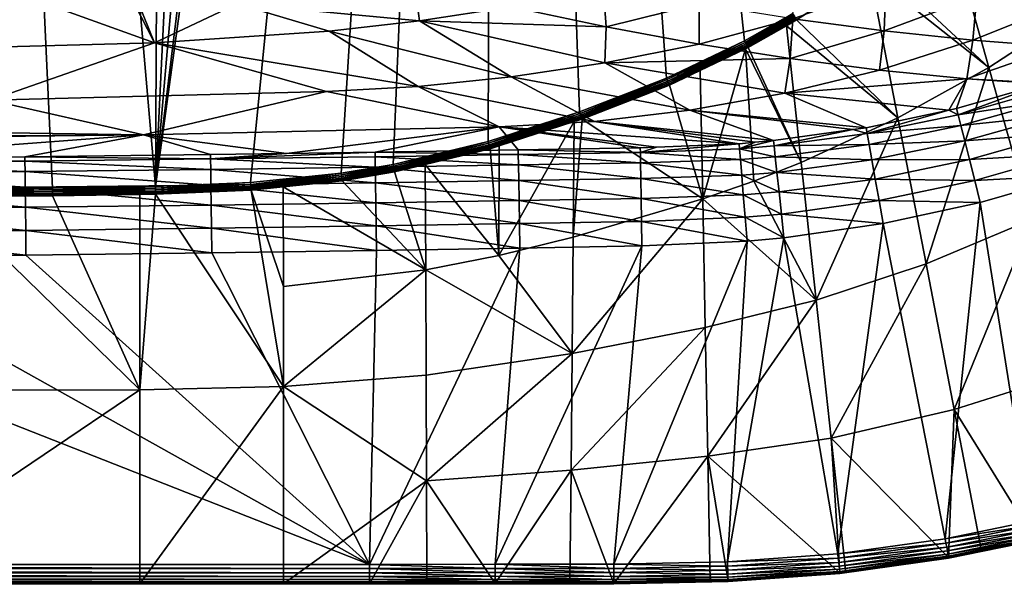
# Model space of a CAD drawing. Extents: x -922 to 922, y -424 to 424.
# Tile 59 of 71: x 335 to 586, y -424 to -280. Entities that reach past the tile are written whole.
import ezdxf

# ---------------------------------------------------------------- set-up
doc = ezdxf.new("R2010")
doc.units = 0
doc.linetypes.add('SOLIDLINE', pattern=[0])
doc.layers.add('BE3C_Starlet_Oval_Sil_2740CFXXK', color=252, linetype='SOLIDLINE')

msp = doc.modelspace()

# ---------------------------------------------------------------- linework, layer by layer
at = {"layer": 'BE3C_Starlet_Oval_Sil_2740CFXXK', "color": 252}
for points in [[(369.986, -322.307), (343.791, -322.722), (313.814, 322.796)], [(313.814, 322.796), (343.791, -322.722), (315.408, -322.801)], [(313.814, 322.796), (373.337, 322.224), (369.986, -322.307)], [(369.986, -322.307), (373.337, 322.224), (401.442, 320.776)], [(369.986, -322.307), (401.442, 320.776), (425.386, 317.649)], [(425.386, 317.649), (448.188, 312.648), (369.986, -322.307)], [(369.986, -322.307), (448.188, 312.648), (456.811, 310.242)], [(369.986, -322.307), (456.811, 310.242), (394.217, -321.329)], [(394.217, -321.329), (456.811, 310.242), (417.294, -318.942)], [(456.811, 310.242), (430.528, -316.697), (417.294, -318.942)], [(456.811, 310.242), (454.721, -310.849), (430.528, -316.697)], [(477.982, -303.329), (454.721, -310.849), (456.811, 310.242)], [(477.982, -303.329), (456.811, 310.242), (500.162, -294.727)], [(500.162, -294.727), (456.811, 310.242), (519.991, -285.274)], [(519.991, -285.274), (456.811, 310.242), (532.273, -278.278)], [(582.261, -292.06, 143.208), (554.611, -266.354, 1.5249), (571.4, -253.71, 1.4991)], [(582.261, -292.06, 143.208), (571.4, -253.71, 1.4991), (604.08, -277.826, 143.208)], [(533.267, -279.956, 1.55635), (533.191, -279.829, 1.13332), (551.891, -268.087, 1.52892)], [(559.055, -304.889, 143.208), (533.267, -279.956, 1.55635), (551.891, -268.087, 1.52892)], [(551.891, -268.087, 1.52892), (554.611, -266.354, 1.5249), (582.261, -292.06, 143.208)], [(582.261, -292.06, 143.208), (559.055, -304.889, 143.208), (551.891, -268.087, 1.52892)], [(390.847, -275.823, 269.283), (437.241, -280.158, 309.223), (435.939, -270.758, 267.691)], [(460.57, -276.602, 308.318), (435.939, -270.758, 267.691), (437.241, -280.158, 309.223)], [(290.349, -287.864, 313.547), (369.731, -285.76, 311.565), (332.894, -272.437, 242.312)], [(369.731, -285.76, 311.565), (362.738, -271.926, 244.22), (332.894, -272.437, 242.312)], [(369.731, -285.76, 311.565), (364.141, -271.856, 244.353), (362.738, -271.926, 244.22)], [(390.847, -275.823, 269.283), (364.141, -271.856, 244.353), (369.731, -285.76, 311.565)], [(460.57, -276.602, 308.318), (484.747, -281.72, 349.327), (483.985, -271.386, 307.392)], [(483.985, -271.386, 307.392), (484.747, -281.72, 349.327), (508.479, -275.856, 348.374)], [(532.347, -279.634, 389.784), (555.57, -282.72, 431.585), (556.008, -271.345, 388.846)], [(556.008, -271.345, 388.846), (555.57, -282.72, 431.585), (579.131, -273.864, 430.767)], [(555.57, -282.72, 431.585), (578.128, -285.111, 473.744), (579.131, -273.864, 430.767)], [(579.131, -273.864, 430.767), (578.128, -285.111, 473.744), (601.423, -275.727, 473.111)], [(600, -286.809, 516.223), (601.423, -275.727, 473.111), (578.128, -285.111, 473.744)], [(369.731, -285.76, 311.565), (414.261, -282.823, 310.091), (390.847, -275.823, 269.283)], [(414.261, -282.823, 310.091), (437.241, -280.158, 309.223), (390.847, -275.823, 269.283)], [(460.57, -276.602, 308.318), (437.241, -280.158, 309.223), (484.747, -281.72, 349.327)], [(484.747, -281.72, 349.327), (508.453, -286.11, 390.689), (508.479, -275.856, 348.374)], [(508.479, -275.856, 348.374), (508.453, -286.11, 390.689), (532.347, -279.634, 389.784)], [(520.204, -285.669, 0.05096), (519.991, -285.274), (532.273, -278.278)], [(520.204, -285.669, 0.05096), (532.273, -278.278), (532.5, -278.661, 0.05019)], [(593.157, -330.71, 286.416), (582.261, -292.06, 143.208), (604.08, -277.826, 143.208)], [(414.261, -282.823, 310.091), (460.553, -294.454, 392.389), (437.241, -280.158, 309.223)], [(437.241, -280.158, 309.223), (460.553, -294.454, 392.389), (484.448, -290.878, 391.563)], [(484.747, -281.72, 349.327), (437.241, -280.158, 309.223), (484.448, -290.878, 391.563)], [(508.453, -286.11, 390.689), (531.671, -289.772, 432.373), (532.347, -279.634, 389.784)], [(520.406, -286.044, 0.20126), (520.204, -285.669, 0.05096), (532.5, -278.661, 0.05019)], [(520.406, -286.044, 0.20126), (532.5, -278.661, 0.05019), (532.716, -279.025, 0.19826)], [(520.586, -286.38, 0.44322), (520.406, -286.044, 0.20126), (532.716, -279.025, 0.19826)], [(520.586, -286.38, 0.44322), (532.716, -279.025, 0.19826), (532.909, -279.351, 0.43678)], [(520.737, -286.659, 0.76454), (520.586, -286.38, 0.44322), (532.909, -279.351, 0.43678)], [(520.737, -286.659, 0.76454), (532.909, -279.351, 0.43678), (533.07, -279.624, 0.75377)], [(520.849, -286.868, 1.1488), (520.737, -286.659, 0.76454), (533.07, -279.624, 0.75377)], [(520.849, -286.868, 1.1488), (533.07, -279.624, 0.75377), (533.191, -279.829, 1.13332)], [(530.673, -281.435, 1.56058), (520.849, -286.868, 1.1488), (533.191, -279.829, 1.13332)], [(530.673, -281.435, 1.56058), (533.191, -279.829, 1.13332), (533.267, -279.956, 1.55635)], [(559.055, -304.889, 143.208), (530.673, -281.435, 1.56058), (533.267, -279.956, 1.55635)], [(532.347, -279.634, 389.784), (531.671, -289.772, 432.373), (555.57, -282.72, 431.585)], [(369.731, -285.76, 311.565), (436.887, -296.888, 393.133), (414.261, -282.823, 310.091)], [(436.887, -296.888, 393.133), (460.553, -294.454, 392.389), (414.261, -282.823, 310.091)], [(484.747, -281.72, 349.327), (484.448, -290.878, 391.563), (508.453, -286.11, 390.689)], [(520.917, -286.995, 1.57648), (520.849, -286.868, 1.1488), (530.673, -281.435, 1.56058)], [(534.467, -316.184, 143.208), (520.917, -286.995, 1.57648), (530.673, -281.435, 1.56058)], [(534.467, -316.184, 143.208), (530.673, -281.435, 1.56058), (559.055, -304.889, 143.208)], [(531.671, -289.772, 432.373), (554.385, -292.705, 474.351), (555.57, -282.72, 431.585)], [(555.57, -282.72, 431.585), (554.385, -292.705, 474.351), (578.128, -285.111, 473.744)], [(327.925, -300.343, 395.704), (369.731, -285.76, 311.565), (290.349, -287.864, 313.547)], [(327.925, -300.343, 395.704), (413.526, -298.156, 393.783), (369.731, -285.76, 311.565)], [(413.526, -298.156, 393.783), (436.887, -296.888, 393.133), (369.731, -285.76, 311.565)], [(500.339, -295.143, 0.05177), (500.162, -294.727), (519.991, -285.274)], [(500.339, -295.143, 0.05177), (519.991, -285.274), (520.204, -285.669, 0.05096)], [(500.506, -295.538, 0.20438), (500.339, -295.143, 0.05177), (520.204, -285.669, 0.05096)], [(500.506, -295.538, 0.20438), (520.204, -285.669, 0.05096), (520.406, -286.044, 0.20126)], [(576.576, -294.908, 516.593), (578.128, -285.111, 473.744), (554.385, -292.705, 474.351)], [(600, -286.809, 516.223), (578.128, -285.111, 473.744), (576.576, -294.908, 516.593)], [(508.453, -286.11, 390.689), (484.448, -290.878, 391.563), (531.671, -289.772, 432.373)], [(500.656, -295.891, 0.44995), (500.506, -295.538, 0.20438), (520.406, -286.044, 0.20126)], [(500.656, -295.891, 0.44995), (520.406, -286.044, 0.20126), (520.586, -286.38, 0.44322)], [(500.78, -296.183, 0.77574), (500.656, -295.891, 0.44995), (520.586, -286.38, 0.44322)], [(500.78, -296.183, 0.77574), (520.586, -286.38, 0.44322), (520.737, -286.659, 0.76454)], [(500.872, -296.4, 1.16492), (500.78, -296.183, 0.77574), (520.737, -286.659, 0.76454)], [(500.872, -296.4, 1.16492), (520.737, -286.659, 0.76454), (520.849, -286.868, 1.1488)], [(520.849, -286.868, 1.1488), (508.693, -292.827, 1.58923), (500.872, -296.4, 1.16492)], [(520.849, -286.868, 1.1488), (520.287, -287.296, 1.57713), (508.693, -292.827, 1.58923)], [(509.409, -325.452, 143.208), (508.693, -292.827, 1.58923), (520.287, -287.296, 1.57713)], [(509.409, -325.452, 143.208), (520.287, -287.296, 1.57713), (522.367, -320.948, 143.208)], [(520.917, -286.995, 1.57648), (520.287, -287.296, 1.57713), (520.849, -286.868, 1.1488)], [(520.287, -287.296, 1.57713), (520.917, -286.995, 1.57648), (534.467, -316.184, 143.208)], [(522.367, -320.948, 143.208), (520.287, -287.296, 1.57713), (534.467, -316.184, 143.208)], [(596.495, -296.074, 554.509), (600, -286.809, 516.223), (576.576, -294.908, 516.593)], [(530.304, -298.553, 474.931), (531.671, -289.772, 432.373), (484.448, -290.878, 391.563)], [(530.304, -298.553, 474.931), (554.385, -292.705, 474.351), (531.671, -289.772, 432.373)], [(484.448, -290.878, 391.563), (460.553, -294.454, 392.389), (506.057, -302.917, 475.469)], [(484.448, -290.878, 391.563), (506.057, -302.917, 475.469), (530.304, -298.553, 474.931)], [(500.872, -296.4, 1.16492), (508.693, -292.827, 1.58923), (500.928, -296.531, 1.59732)], [(500.928, -296.531, 1.59732), (508.693, -292.827, 1.58923), (509.409, -325.452, 143.208)], [(576.576, -294.908, 516.593), (554.385, -292.705, 474.351), (530.304, -298.553, 474.931)], [(566.234, -341.992, 286.416), (559.055, -304.889, 143.208), (582.261, -292.06, 143.208)], [(566.234, -341.992, 286.416), (582.261, -292.06, 143.208), (593.157, -330.71, 286.416)], [(436.887, -296.888, 393.133), (481.761, -305.802, 475.944), (460.553, -294.454, 392.389)], [(481.761, -305.802, 475.944), (506.057, -302.917, 475.469), (460.553, -294.454, 392.389)], [(478.135, -303.758, 0.05249), (477.982, -303.329), (500.162, -294.727)], [(478.135, -303.758, 0.05249), (500.162, -294.727), (500.339, -295.143, 0.05177)], [(478.28, -304.164, 0.2072), (478.135, -303.758, 0.05249), (500.339, -295.143, 0.05177)], [(478.28, -304.164, 0.2072), (500.339, -295.143, 0.05177), (500.506, -295.538, 0.20438)], [(478.409, -304.527, 0.45604), (478.28, -304.164, 0.2072), (500.506, -295.538, 0.20438)], [(478.409, -304.527, 0.45604), (500.506, -295.538, 0.20438), (500.656, -295.891, 0.44995)], [(530.304, -298.553, 474.931), (572.017, -302.916, 553.968), (576.576, -294.908, 516.593)], [(576.576, -294.908, 516.593), (572.017, -302.916, 553.968), (574.017, -302.493, 554.021)], [(576.576, -294.908, 516.593), (574.017, -302.493, 554.021), (595.924, -296.237, 554.497)], [(596.495, -296.074, 554.509), (576.576, -294.908, 516.593), (595.924, -296.237, 554.497)], [(366.964, -309.156, 477.656), (413.526, -298.156, 393.783), (327.925, -300.343, 395.704)], [(366.964, -309.156, 477.656), (457.513, -307.176, 476.351), (413.526, -298.156, 393.783)], [(436.887, -296.888, 393.133), (413.526, -298.156, 393.783), (457.513, -307.176, 476.351)], [(457.513, -307.176, 476.351), (481.761, -305.802, 475.944), (436.887, -296.888, 393.133)], [(478.516, -304.826, 0.7859), (478.409, -304.527, 0.45604), (500.656, -295.891, 0.44995)], [(478.516, -304.826, 0.7859), (500.656, -295.891, 0.44995), (500.78, -296.183, 0.77574)], [(478.594, -305.047, 1.1795), (478.516, -304.826, 0.7859), (500.78, -296.183, 0.77574)], [(478.594, -305.047, 1.1795), (500.78, -296.183, 0.77574), (500.872, -296.4, 1.16492)], [(478.641, -305.178, 1.61618), (478.594, -305.047, 1.1795), (500.872, -296.4, 1.16492)], [(500.872, -296.4, 1.16492), (500.928, -296.531, 1.59732), (478.641, -305.178, 1.61618)], [(509.409, -325.452, 143.208), (478.641, -305.178, 1.61618), (500.928, -296.531, 1.59732)], [(595.924, -296.237, 554.497), (574.017, -302.493, 554.021), (574.411, -304.058, 559.653)], [(597.023, -297.681, 560.032), (595.924, -296.237, 554.497), (574.411, -304.058, 559.653)], [(597.933, -300.449, 565.02), (597.023, -297.681, 560.032), (574.411, -304.058, 559.653)], [(210.44, -306.915, 435.26), (366.964, -309.156, 477.656), (327.925, -300.343, 395.704)], [(530.304, -298.553, 474.931), (506.057, -302.917, 475.469), (550.956, -307.366, 553.414)], [(530.304, -298.553, 474.931), (550.956, -307.366, 553.414), (572.017, -302.916, 553.968)], [(597.933, -300.449, 565.02), (574.411, -304.058, 559.653), (575.114, -306.85, 564.755)], [(575.114, -306.85, 564.755), (599.176, -304.23, 569.206), (597.933, -300.449, 565.02)], [(454.848, -311.289, 0.0531), (454.721, -310.849), (477.982, -303.329)], [(454.848, -311.289, 0.0531), (477.982, -303.329), (478.135, -303.758, 0.05249)], [(481.761, -305.802, 475.944), (527.394, -310.646, 552.654), (506.057, -302.917, 475.469)], [(506.057, -302.917, 475.469), (527.394, -310.646, 552.654), (547.582, -307.836, 553.305)], [(506.057, -302.917, 475.469), (547.582, -307.836, 553.305), (550.956, -307.366, 553.414)], [(572.017, -302.916, 553.968), (550.956, -307.366, 553.414), (551.223, -308.854, 559.179)], [(574.411, -304.058, 559.653), (572.017, -302.916, 553.968), (551.223, -308.854, 559.179)], [(574.411, -304.058, 559.653), (574.017, -302.493, 554.021), (572.017, -302.916, 553.968)], [(454.967, -311.706, 0.20956), (454.848, -311.289, 0.0531), (478.135, -303.758, 0.05249)], [(454.967, -311.706, 0.20956), (478.135, -303.758, 0.05249), (478.28, -304.164, 0.2072)], [(455.074, -312.077, 0.46109), (454.967, -311.706, 0.20956), (478.28, -304.164, 0.2072)], [(455.074, -312.077, 0.46109), (478.28, -304.164, 0.2072), (478.409, -304.527, 0.45604)], [(455.162, -312.383, 0.79433), (455.074, -312.077, 0.46109), (478.409, -304.527, 0.45604)], [(455.162, -312.383, 0.79433), (478.409, -304.527, 0.45604), (478.516, -304.826, 0.7859)], [(455.226, -312.607, 1.19157), (455.162, -312.383, 0.79433), (478.516, -304.826, 0.7859)], [(455.226, -312.607, 1.19157), (478.516, -304.826, 0.7859), (478.594, -305.047, 1.1795)], [(478.594, -305.047, 1.1795), (457.49, -312.019, 1.63028), (455.226, -312.607, 1.19157)], [(457.467, -339.846, 143.208), (476.638, -305.826, 1.61751), (476.383, -335.198, 143.208)], [(457.467, -339.846, 143.208), (457.49, -312.019, 1.63028), (476.638, -305.826, 1.61751)], [(478.594, -305.047, 1.1795), (476.638, -305.826, 1.61751), (457.49, -312.019, 1.63028)], [(457.513, -307.176, 476.351), (518.636, -311.438, 552.339), (481.761, -305.802, 475.944)], [(476.383, -335.198, 143.208), (476.638, -305.826, 1.61751), (478.641, -305.178, 1.61618)], [(509.409, -325.452, 143.208), (476.383, -335.198, 143.208), (478.641, -305.178, 1.61618)], [(478.641, -305.178, 1.61618), (476.638, -305.826, 1.61751), (478.594, -305.047, 1.1795)], [(518.636, -311.438, 552.339), (522.732, -311.068, 552.487), (481.761, -305.802, 475.944)], [(481.761, -305.802, 475.944), (522.732, -311.068, 552.487), (527.394, -310.646, 552.654)], [(538.282, -351.279, 286.416), (534.467, -316.184, 143.208), (559.055, -304.889, 143.208)], [(538.282, -351.279, 286.416), (559.055, -304.889, 143.208), (566.234, -341.992, 286.416)], [(575.114, -306.85, 564.755), (574.411, -304.058, 559.653), (551.223, -308.854, 559.179)], [(575.114, -306.85, 564.755), (576.089, -310.717, 569.046), (599.176, -304.23, 569.206)], [(600.686, -308.823, 572.366), (599.176, -304.23, 569.206), (576.089, -310.717, 569.046)], [(215.512, -310.256, 471.543), (366.964, -309.156, 477.656), (210.44, -306.915, 435.26)], [(403.39, -313.937, 551.3), (457.513, -307.176, 476.351), (366.964, -309.156, 477.656)], [(403.39, -313.937, 551.3), (425.928, -313.616, 551.345), (457.513, -307.176, 476.351)], [(425.928, -313.616, 551.345), (462.387, -313.034, 551.431), (457.513, -307.176, 476.351)], [(457.513, -307.176, 476.351), (462.387, -313.034, 551.431), (493.472, -312.499, 551.492)], [(457.513, -307.176, 476.351), (493.472, -312.499, 551.492), (497.615, -312.324, 551.632)], [(497.615, -312.324, 551.632), (518.636, -311.438, 552.339), (457.513, -307.176, 476.351)], [(527.541, -312.016, 558.583), (547.582, -307.836, 553.305), (527.394, -310.646, 552.654)], [(551.223, -308.854, 559.179), (547.582, -307.836, 553.305), (527.541, -312.016, 558.583)], [(551.223, -308.854, 559.179), (550.956, -307.366, 553.414), (547.582, -307.836, 553.305)], [(575.114, -306.85, 564.755), (551.223, -308.854, 559.179), (551.723, -311.643, 564.422)], [(551.723, -311.643, 564.422), (576.089, -310.717, 569.046), (575.114, -306.85, 564.755)], [(215.512, -310.256, 471.543), (216.423, -310.857, 478.06), (366.964, -309.156, 477.656)], [(216.423, -310.857, 478.06), (284.241, -315.338, 551.139), (366.964, -309.156, 477.656)], [(366.964, -309.156, 477.656), (284.241, -315.338, 551.139), (336.746, -314.795, 551.19)], [(366.964, -309.156, 477.656), (336.746, -314.795, 551.19), (384.015, -314.214, 551.261)], [(384.015, -314.214, 551.261), (403.39, -313.937, 551.3), (366.964, -309.156, 477.656)], [(430.616, -317.148, 0.05354), (430.528, -316.697), (454.721, -310.849)], [(430.616, -317.148, 0.05354), (454.721, -310.849), (454.848, -311.289, 0.0531)], [(527.541, -312.016, 558.583), (527.394, -310.646, 552.654), (518.743, -312.754, 558.335)], [(527.394, -310.646, 552.654), (522.732, -311.068, 552.487), (518.743, -312.754, 558.335)], [(551.723, -311.643, 564.422), (551.223, -308.854, 559.179), (527.541, -312.016, 558.583)], [(551.723, -311.643, 564.422), (552.428, -315.575, 568.846), (576.089, -310.717, 569.046)], [(577.28, -315.446, 572.292), (576.089, -310.717, 569.046), (552.428, -315.575, 568.846)], [(600.686, -308.823, 572.366), (576.089, -310.717, 569.046), (577.28, -315.446, 572.292)], [(602.382, -313.983, 574.333), (600.686, -308.823, 572.366), (577.28, -315.446, 572.292)], [(462.407, -314.181, 557.615), (462.387, -313.034, 551.431), (425.928, -313.616, 551.345)], [(430.699, -317.575, 0.21129), (430.616, -317.148, 0.05354), (454.848, -311.289, 0.0531)], [(430.699, -317.575, 0.21129), (454.848, -311.289, 0.0531), (454.967, -311.706, 0.20956)], [(430.773, -317.955, 0.46481), (430.699, -317.575, 0.21129), (454.967, -311.706, 0.20956)], [(430.773, -317.955, 0.46481), (454.967, -311.706, 0.20956), (455.074, -312.077, 0.46109)], [(430.834, -318.268, 0.80054), (430.773, -317.955, 0.46481), (455.074, -312.077, 0.46109)], [(430.834, -318.268, 0.80054), (455.074, -312.077, 0.46109), (455.162, -312.383, 0.79433)], [(430.879, -318.496, 1.20047), (430.834, -318.268, 0.80054), (455.162, -312.383, 0.79433)], [(430.879, -318.496, 1.20047), (455.162, -312.383, 0.79433), (455.226, -312.607, 1.19157)], [(438.664, -316.752, 1.63956), (430.879, -318.496, 1.20047), (455.226, -312.607, 1.19157)], [(455.226, -312.607, 1.19157), (455.264, -312.739, 1.63176), (438.664, -316.752, 1.63956)], [(438.664, -316.752, 1.63956), (455.264, -312.739, 1.63176), (457.467, -339.846, 143.208)], [(455.226, -312.607, 1.19157), (457.49, -312.019, 1.63028), (455.264, -312.739, 1.63176)], [(457.467, -339.846, 143.208), (455.264, -312.739, 1.63176), (457.49, -312.019, 1.63028)], [(493.492, -313.658, 557.664), (493.472, -312.499, 551.492), (462.387, -313.034, 551.431)], [(493.492, -313.658, 557.664), (462.387, -313.034, 551.431), (462.407, -314.181, 557.615)], [(497.615, -312.324, 551.632), (493.472, -312.499, 551.492), (493.492, -313.658, 557.664)], [(518.743, -312.754, 558.335), (518.636, -311.438, 552.339), (493.492, -313.658, 557.664)], [(493.492, -313.658, 557.664), (518.636, -311.438, 552.339), (497.615, -312.324, 551.632)], [(518.964, -315.487, 563.827), (518.743, -312.754, 558.335), (493.492, -313.658, 557.664)], [(518.743, -312.754, 558.335), (522.732, -311.068, 552.487), (518.636, -311.438, 552.339)], [(527.837, -314.77, 564.003), (527.541, -312.016, 558.583), (518.743, -312.754, 558.335)], [(527.837, -314.77, 564.003), (518.743, -312.754, 558.335), (518.964, -315.487, 563.827)], [(551.723, -311.643, 564.422), (527.541, -312.016, 558.583), (527.837, -314.77, 564.003)], [(527.837, -314.77, 564.003), (552.428, -315.575, 568.846), (551.723, -311.643, 564.422)], [(336.759, -315.894, 557.423), (336.746, -314.795, 551.19), (284.241, -315.338, 551.139)], [(336.759, -315.894, 557.423), (284.241, -315.338, 551.139), (284.251, -316.427, 557.383)], [(336.789, -318.523, 563.181), (336.759, -315.894, 557.423), (284.251, -316.427, 557.383)], [(384.03, -315.327, 557.48), (384.015, -314.214, 551.261), (336.746, -314.795, 551.19)], [(384.03, -315.327, 557.48), (336.746, -314.795, 551.19), (336.759, -315.894, 557.423)], [(384.065, -317.964, 563.221), (384.03, -315.327, 557.48), (336.759, -315.894, 557.423)], [(384.065, -317.964, 563.221), (336.759, -315.894, 557.423), (336.789, -318.523, 563.181)], [(403.39, -313.937, 551.3), (384.015, -314.214, 551.261), (384.03, -315.327, 557.48)], [(403.39, -313.937, 551.3), (384.03, -315.327, 557.48), (425.928, -313.616, 551.345)], [(425.928, -313.616, 551.345), (384.03, -315.327, 557.48), (425.945, -314.746, 557.547)], [(425.986, -317.391, 563.269), (425.945, -314.746, 557.547), (384.03, -315.327, 557.48)], [(425.986, -317.391, 563.269), (384.03, -315.327, 557.48), (384.065, -317.964, 563.221)], [(425.928, -313.616, 551.345), (425.945, -314.746, 557.547), (462.407, -314.181, 557.615)], [(462.452, -316.835, 563.317), (462.407, -314.181, 557.615), (425.945, -314.746, 557.547)], [(462.452, -316.835, 563.317), (425.945, -314.746, 557.547), (425.986, -317.391, 563.269)], [(493.536, -316.318, 563.352), (493.492, -313.658, 557.664), (462.407, -314.181, 557.615)], [(493.536, -316.318, 563.352), (462.407, -314.181, 557.615), (462.452, -316.835, 563.317)], [(518.964, -315.487, 563.827), (493.492, -313.658, 557.664), (493.536, -316.318, 563.352)], [(493.536, -316.318, 563.352), (519.286, -319.472, 568.486), (518.964, -315.487, 563.827)], [(518.964, -315.487, 563.827), (528.263, -318.745, 568.592), (527.837, -314.77, 564.003)], [(518.964, -315.487, 563.827), (519.286, -319.472, 568.486), (528.263, -318.745, 568.592)], [(527.837, -314.77, 564.003), (528.263, -318.745, 568.592), (552.428, -315.575, 568.846)], [(553.297, -320.425, 572.199), (552.428, -315.575, 568.846), (528.263, -318.745, 568.592)], [(577.28, -315.446, 572.292), (552.428, -315.575, 568.846), (553.297, -320.425, 572.199)], [(578.624, -320.778, 574.314), (577.28, -315.446, 572.292), (553.297, -320.425, 572.199)], [(602.382, -313.983, 574.333), (577.28, -315.446, 572.292), (578.624, -320.778, 574.314)], [(604.174, -319.434, 575), (602.382, -313.983, 574.333), (578.624, -320.778, 574.314)], [(336.789, -318.523, 563.181), (284.251, -316.427, 557.383), (284.276, -319.051, 563.152)], [(336.789, -318.523, 563.181), (384.119, -321.955, 568.118), (384.065, -317.964, 563.221)], [(384.065, -317.964, 563.221), (426.047, -321.383, 568.147), (425.986, -317.391, 563.269)], [(384.065, -317.964, 563.221), (384.119, -321.955, 568.118), (426.047, -321.383, 568.147)], [(417.36, -319.397, 0.05373), (417.294, -318.942), (430.528, -316.697)], [(417.36, -319.397, 0.05373), (430.528, -316.697), (430.616, -317.148, 0.05354)], [(417.422, -319.828, 0.21201), (417.36, -319.397, 0.05373), (430.616, -317.148, 0.05354)], [(417.422, -319.828, 0.21201), (430.616, -317.148, 0.05354), (430.699, -317.575, 0.21129)], [(417.478, -320.212, 0.46632), (417.422, -319.828, 0.21201), (430.699, -317.575, 0.21129)], [(417.478, -320.212, 0.46632), (430.699, -317.575, 0.21129), (430.773, -317.955, 0.46481)], [(417.523, -320.527, 0.80304), (417.478, -320.212, 0.46632), (430.773, -317.955, 0.46481)], [(417.523, -320.527, 0.80304), (430.773, -317.955, 0.46481), (430.834, -318.268, 0.80054)], [(417.556, -320.758, 1.20406), (417.523, -320.527, 0.80304), (430.834, -318.268, 0.80054)], [(417.556, -320.758, 1.20406), (430.834, -318.268, 0.80054), (430.879, -318.496, 1.20047)], [(425.986, -317.391, 563.269), (462.519, -320.827, 568.177), (462.452, -316.835, 563.317)], [(425.986, -317.391, 563.269), (426.047, -321.383, 568.147), (462.519, -320.827, 568.177)], [(438.664, -316.752, 1.63956), (430.905, -318.629, 1.64322), (430.879, -318.496, 1.20047)], [(430.905, -318.629, 1.64322), (438.664, -316.752, 1.63956), (438.811, -343.523, 143.208)], [(438.811, -343.523, 143.208), (438.664, -316.752, 1.63956), (457.467, -339.846, 143.208)], [(462.452, -316.835, 563.317), (493.603, -320.311, 568.198), (493.536, -316.318, 563.352)], [(462.452, -316.835, 563.317), (462.519, -320.827, 568.177), (493.603, -320.311, 568.198)], [(493.536, -316.318, 563.352), (493.603, -320.311, 568.198), (519.286, -319.472, 568.486)], [(522.367, -320.948, 143.208), (534.467, -316.184, 143.208), (538.282, -351.279, 286.416)], [(284.276, -319.051, 563.152), (336.834, -322.514, 568.094), (336.789, -318.523, 563.181)], [(284.276, -319.051, 563.152), (284.314, -323.042, 568.076), (336.834, -322.514, 568.094)], [(336.789, -318.523, 563.181), (336.834, -322.514, 568.094), (384.119, -321.955, 568.118)], [(394.248, -321.79, 0.05392), (394.217, -321.329), (417.294, -318.942)], [(394.248, -321.79, 0.05392), (417.294, -318.942), (417.36, -319.397, 0.05373)], [(394.276, -322.225, 0.2128), (394.248, -321.79, 0.05392), (417.36, -319.397, 0.05373)], [(394.276, -322.225, 0.2128), (417.36, -319.397, 0.05373), (417.422, -319.828, 0.21201)], [(394.302, -322.612, 0.46803), (394.276, -322.225, 0.2128), (417.422, -319.828, 0.21201)], [(394.302, -322.612, 0.46803), (417.422, -319.828, 0.21201), (417.478, -320.212, 0.46632)], [(394.322, -322.93, 0.80588), (394.302, -322.612, 0.46803), (417.478, -320.212, 0.46632)], [(394.322, -322.93, 0.80588), (417.478, -320.212, 0.46632), (417.523, -320.527, 0.80304)], [(394.338, -323.162, 1.20811), (394.322, -322.93, 0.80588), (417.523, -320.527, 0.80304)], [(394.338, -323.162, 1.20811), (417.523, -320.527, 0.80304), (417.556, -320.758, 1.20406)], [(417.556, -320.758, 1.20406), (402.534, -322.447, 1.65121), (394.338, -323.162, 1.20811)], [(417.556, -320.758, 1.20406), (417.576, -320.89, 1.64783), (402.534, -322.447, 1.65121)], [(417.576, -320.89, 1.64783), (438.811, -343.523, 143.208), (402.534, -322.447, 1.65121)], [(430.879, -318.496, 1.20047), (417.576, -320.89, 1.64783), (417.556, -320.758, 1.20406)], [(430.879, -318.496, 1.20047), (430.905, -318.629, 1.64322), (417.576, -320.89, 1.64783)], [(417.576, -320.89, 1.64783), (430.905, -318.629, 1.64322), (438.811, -343.523, 143.208)], [(462.605, -325.906, 571.885), (462.519, -320.827, 568.177), (426.047, -321.383, 568.147)], [(493.688, -325.386, 571.895), (493.603, -320.311, 568.198), (462.519, -320.827, 568.177)], [(493.688, -325.386, 571.895), (462.519, -320.827, 568.177), (462.605, -325.906, 571.885)], [(519.691, -324.468, 572.031), (519.286, -319.472, 568.486), (493.603, -320.311, 568.198)], [(519.691, -324.468, 572.031), (493.603, -320.311, 568.198), (493.688, -325.386, 571.895)], [(528.795, -323.705, 572.08), (528.263, -318.745, 568.592), (519.286, -319.472, 568.486)], [(528.795, -323.705, 572.08), (519.286, -319.472, 568.486), (519.691, -324.468, 572.031)], [(553.297, -320.425, 572.199), (528.263, -318.745, 568.592), (528.795, -323.705, 572.08)], [(554.282, -325.919, 574.29), (553.297, -320.425, 572.199), (528.795, -323.705, 572.08)], [(578.624, -320.778, 574.314), (553.297, -320.425, 572.199), (554.282, -325.919, 574.29)], [(580.045, -326.42, 575), (578.624, -320.778, 574.314), (554.282, -325.919, 574.29)], [(604.174, -319.434, 575), (578.624, -320.778, 574.314), (580.045, -326.42, 575)], [(580.045, -326.42, 575), (592.874, -407.52, 575), (604.174, -319.434, 575)], [(336.892, -327.611, 571.846), (336.834, -322.514, 568.094), (284.314, -323.042, 568.076)], [(336.892, -327.611, 571.846), (284.314, -323.042, 568.076), (284.362, -328.142, 571.838)], [(315.406, -323.7, 0.21344), (315.407, -323.263, 0.05409), (343.795, -323.184, 0.05408)], [(315.406, -323.7, 0.21344), (343.795, -323.184, 0.05408), (343.799, -323.621, 0.21339)], [(315.407, -323.263, 0.05409), (315.408, -322.801), (343.791, -322.722)], [(315.407, -323.263, 0.05409), (343.791, -322.722), (343.795, -323.184, 0.05408)], [(384.187, -327.047, 571.858), (384.119, -321.955, 568.118), (336.834, -322.514, 568.094)], [(384.187, -327.047, 571.858), (336.834, -322.514, 568.094), (336.892, -327.611, 571.846)], [(343.795, -323.184, 0.05408), (343.791, -322.722), (369.986, -322.307)], [(343.795, -323.184, 0.05408), (369.986, -322.307), (369.996, -322.769, 0.05402)], [(343.799, -323.621, 0.21339), (343.795, -323.184, 0.05408), (369.996, -322.769, 0.05402)], [(343.799, -323.621, 0.21339), (369.996, -322.769, 0.05402), (370.007, -323.206, 0.2132)], [(343.802, -324.009, 0.46931), (343.799, -323.621, 0.21339), (370.007, -323.206, 0.2132)], [(343.802, -324.009, 0.46931), (370.007, -323.206, 0.2132), (370.016, -323.594, 0.46889)], [(369.996, -322.769, 0.05402), (369.986, -322.307), (394.217, -321.329)], [(369.996, -322.769, 0.05402), (394.217, -321.329), (394.248, -321.79, 0.05392)], [(370.007, -323.206, 0.2132), (369.996, -322.769, 0.05402), (394.248, -321.79, 0.05392)], [(370.007, -323.206, 0.2132), (394.248, -321.79, 0.05392), (394.276, -322.225, 0.2128)], [(370.016, -323.594, 0.46889), (370.007, -323.206, 0.2132), (394.276, -322.225, 0.2128)], [(370.016, -323.594, 0.46889), (394.276, -322.225, 0.2128), (394.302, -322.612, 0.46803)], [(370.023, -323.912, 0.80731), (370.016, -323.594, 0.46889), (394.302, -322.612, 0.46803)], [(370.023, -323.912, 0.80731), (394.302, -322.612, 0.46803), (394.322, -322.93, 0.80588)], [(370.029, -324.144, 1.21017), (370.023, -323.912, 0.80731), (394.322, -322.93, 0.80588)], [(370.029, -324.144, 1.21017), (394.322, -322.93, 0.80588), (394.338, -323.162, 1.20811)], [(394.338, -323.162, 1.20811), (370.032, -324.277, 1.6557), (370.029, -324.144, 1.21017)], [(394.338, -323.162, 1.20811), (394.346, -323.295, 1.65306), (370.032, -324.277, 1.6557)], [(402.579, -373.235, 286.416), (370.032, -324.277, 1.6557), (394.346, -323.295, 1.65306)], [(426.124, -326.469, 571.871), (426.047, -321.383, 568.147), (384.119, -321.955, 568.118)], [(426.124, -326.469, 571.871), (384.119, -321.955, 568.118), (384.187, -327.047, 571.858)], [(402.534, -322.447, 1.65121), (394.346, -323.295, 1.65306), (394.338, -323.162, 1.20811)], [(402.534, -322.447, 1.65121), (402.567, -347.798, 143.208), (394.346, -323.295, 1.65306)], [(402.579, -373.235, 286.416), (394.346, -323.295, 1.65306), (402.567, -347.798, 143.208)], [(438.811, -343.523, 143.208), (402.567, -347.798, 143.208), (402.534, -322.447, 1.65121)], [(462.605, -325.906, 571.885), (426.047, -321.383, 568.147), (426.124, -326.469, 571.871)], [(522.367, -320.948, 143.208), (538.282, -351.279, 286.416), (509.409, -325.452, 143.208)], [(315.403, -324.772, 1.65729), (366.014, -374.099, 286.416), (292.797, -374.244, 286.416)], [(343.807, -324.56, 1.2112), (343.808, -324.692, 1.65703), (315.403, -324.772, 1.65729)], [(343.807, -324.56, 1.2112), (315.403, -324.772, 1.65729), (315.404, -324.639, 1.21141)], [(343.808, -324.692, 1.65703), (366.014, -374.099, 286.416), (315.403, -324.772, 1.65729)], [(315.404, -324.407, 0.80817), (315.405, -324.089, 0.46941), (343.802, -324.009, 0.46931)], [(315.404, -324.407, 0.80817), (343.802, -324.009, 0.46931), (343.805, -324.328, 0.80803)], [(315.404, -324.639, 1.21141), (315.404, -324.407, 0.80817), (343.805, -324.328, 0.80803)], [(315.404, -324.639, 1.21141), (343.805, -324.328, 0.80803), (343.807, -324.56, 1.2112)], [(315.405, -324.089, 0.46941), (315.406, -323.7, 0.21344), (343.799, -323.621, 0.21339)], [(315.405, -324.089, 0.46941), (343.799, -323.621, 0.21339), (343.802, -324.009, 0.46931)], [(343.805, -324.328, 0.80803), (343.802, -324.009, 0.46931), (370.016, -323.594, 0.46889)], [(343.805, -324.328, 0.80803), (370.016, -323.594, 0.46889), (370.023, -323.912, 0.80731)], [(343.807, -324.56, 1.2112), (343.805, -324.328, 0.80803), (370.023, -323.912, 0.80731)], [(343.807, -324.56, 1.2112), (370.023, -323.912, 0.80731), (370.029, -324.144, 1.21017)], [(370.029, -324.144, 1.21017), (366.008, -324.341, 1.65591), (343.807, -324.56, 1.2112)], [(366.008, -324.341, 1.65591), (343.808, -324.692, 1.65703), (343.807, -324.56, 1.2112)], [(343.808, -324.692, 1.65703), (366.008, -324.341, 1.65591), (366.014, -374.099, 286.416)], [(370.029, -324.144, 1.21017), (370.032, -324.277, 1.6557), (366.008, -324.341, 1.65591)], [(366.014, -374.099, 286.416), (366.008, -324.341, 1.65591), (370.032, -324.277, 1.6557)], [(366.014, -374.099, 286.416), (370.032, -324.277, 1.6557), (402.579, -373.235, 286.416)], [(462.704, -331.75, 574.209), (462.605, -325.906, 571.885), (426.124, -326.469, 571.871)], [(493.786, -331.222, 574.211), (493.688, -325.386, 571.895), (462.605, -325.906, 571.885)], [(493.786, -331.222, 574.211), (462.605, -325.906, 571.885), (462.704, -331.75, 574.209)], [(509.409, -325.452, 143.208), (510.026, -358.219, 286.416), (476.107, -364.851, 286.416)], [(476.107, -364.851, 286.416), (476.383, -335.198, 143.208), (509.409, -325.452, 143.208)], [(520.153, -330.175, 574.246), (519.691, -324.468, 572.031), (493.688, -325.386, 571.895)], [(520.153, -330.175, 574.246), (493.688, -325.386, 571.895), (493.786, -331.222, 574.211)], [(509.409, -325.452, 143.208), (538.282, -351.279, 286.416), (510.026, -358.219, 286.416)], [(529.402, -329.356, 574.259), (528.795, -323.705, 572.08), (519.691, -324.468, 572.031)], [(529.402, -329.356, 574.259), (519.691, -324.468, 572.031), (520.153, -330.175, 574.246)], [(554.282, -325.919, 574.29), (528.795, -323.705, 572.08), (529.402, -329.356, 574.259)], [(555.326, -331.743, 575), (554.282, -325.919, 574.29), (529.402, -329.356, 574.259)], [(580.045, -326.42, 575), (554.282, -325.919, 574.29), (555.326, -331.743, 575)], [(336.959, -333.487, 574.199), (336.892, -327.611, 571.846), (284.362, -328.142, 571.838)], [(336.959, -333.487, 574.199), (284.362, -328.142, 571.838), (284.418, -334.025, 574.197)], [(384.266, -332.913, 574.202), (384.187, -327.047, 571.858), (336.892, -327.611, 571.846)], [(384.266, -332.913, 574.202), (336.892, -327.611, 571.846), (336.959, -333.487, 574.199)], [(426.214, -332.324, 574.205), (426.124, -326.469, 571.871), (384.187, -327.047, 571.858)], [(426.214, -332.324, 574.205), (384.187, -327.047, 571.858), (384.266, -332.913, 574.202)], [(462.704, -331.75, 574.209), (426.124, -326.469, 571.871), (426.214, -332.324, 574.205)], [(555.326, -331.743, 575), (571.104, -411.945, 575), (580.045, -326.42, 575)], [(580.045, -326.42, 575), (571.104, -411.945, 575), (592.874, -407.52, 575)], [(520.645, -336.247, 575), (520.153, -330.175, 574.246), (493.786, -331.222, 574.211)], [(530.046, -335.363, 575), (529.402, -329.356, 574.259), (520.153, -330.175, 574.246)], [(530.046, -335.363, 575), (520.153, -330.175, 574.246), (520.645, -336.247, 575)], [(555.326, -331.743, 575), (529.402, -329.356, 574.259), (530.046, -335.363, 575)], [(593.157, -330.71, 286.416), (573.414, -379.094, 429.624), (566.234, -341.992, 286.416)], [(593.157, -330.71, 286.416), (604.053, -369.36, 429.624), (573.414, -379.094, 429.624)], [(384.35, -339.18, 575), (384.266, -332.913, 574.202), (336.959, -333.487, 574.199)], [(426.31, -338.577, 575), (426.214, -332.324, 574.205), (384.266, -332.913, 574.202)], [(426.31, -338.577, 575), (384.266, -332.913, 574.202), (384.35, -339.18, 575)], [(462.81, -337.989, 575), (462.704, -331.75, 574.209), (426.214, -332.324, 574.205)], [(462.81, -337.989, 575), (426.214, -332.324, 574.205), (426.31, -338.577, 575)], [(493.891, -337.45, 575), (493.786, -331.222, 574.211), (462.704, -331.75, 574.209)], [(493.891, -337.45, 575), (462.704, -331.75, 574.209), (462.81, -337.989, 575)], [(520.645, -336.247, 575), (493.786, -331.222, 574.211), (493.891, -337.45, 575)], [(530.046, -335.363, 575), (543.767, -415.817, 575), (555.326, -331.743, 575)], [(555.326, -331.743, 575), (543.767, -415.817, 575), (571.104, -411.945, 575)], [(337.03, -339.765, 575), (336.959, -333.487, 574.199), (284.418, -334.025, 574.197)], [(337.03, -339.765, 575), (284.418, -334.025, 574.197), (284.477, -340.311, 575)], [(384.35, -339.18, 575), (336.959, -333.487, 574.199), (337.03, -339.765, 575)], [(476.107, -364.851, 286.416), (457.467, -339.846, 143.208), (476.383, -335.198, 143.208)], [(520.645, -336.247, 575), (515.631, -417.808, 575), (530.046, -335.363, 575)], [(530.046, -335.363, 575), (515.631, -417.808, 575), (543.767, -415.817, 575)], [(426.31, -338.577, 575), (424.521, -418.472, 575), (462.81, -337.989, 575)], [(462.81, -337.989, 575), (424.521, -418.472, 575), (456.512, -418.44, 575)], [(462.81, -337.989, 575), (456.512, -418.44, 575), (493.891, -337.45, 575)], [(493.891, -337.45, 575), (456.512, -418.44, 575), (486.724, -418.427, 575)], [(493.891, -337.45, 575), (486.724, -418.427, 575), (520.645, -336.247, 575)], [(520.645, -336.247, 575), (486.724, -418.427, 575), (515.631, -417.808, 575)], [(226.812, -340.797, 575), (-0.00025, -418.55, 575), (424.521, -418.472, 575)], [(226.812, -340.797, 575), (424.521, -418.472, 575), (284.477, -340.311, 575)], [(424.521, -418.472, 575), (337.03, -339.765, 575), (284.477, -340.311, 575)], [(424.521, -418.472, 575), (384.35, -339.18, 575), (337.03, -339.765, 575)], [(426.31, -338.577, 575), (384.35, -339.18, 575), (424.521, -418.472, 575)], [(438.811, -343.523, 143.208), (457.467, -339.846, 143.208), (476.107, -364.851, 286.416)], [(566.234, -341.992, 286.416), (542.097, -386.374, 429.624), (538.282, -351.279, 286.416)], [(566.234, -341.992, 286.416), (573.414, -379.094, 429.624), (542.097, -386.374, 429.624)], [(438.811, -343.523, 143.208), (402.579, -373.235, 286.416), (402.567, -347.798, 143.208)], [(438.902, -370.368, 286.416), (402.579, -373.235, 286.416), (438.811, -343.523, 143.208)], [(476.107, -364.851, 286.416), (438.902, -370.368, 286.416), (438.811, -343.523, 143.208)], [(538.282, -351.279, 286.416), (510.643, -390.986, 429.624), (510.026, -358.219, 286.416)], [(538.282, -351.279, 286.416), (542.097, -386.374, 429.624), (510.643, -390.986, 429.624)], [(510.026, -358.219, 286.416), (510.643, -390.986, 429.624), (475.832, -394.504, 429.624)], [(510.026, -358.219, 286.416), (475.832, -394.504, 429.624), (476.107, -364.851, 286.416)], [(476.107, -364.851, 286.416), (438.994, -397.213, 429.624), (438.902, -370.368, 286.416)], [(476.107, -364.851, 286.416), (475.832, -394.504, 429.624), (438.994, -397.213, 429.624)], [(438.902, -370.368, 286.416), (438.994, -397.213, 429.624), (402.579, -373.235, 286.416)], [(604.053, -369.36, 429.624), (593.961, -412.223, 568.694), (573.414, -379.094, 429.624)], [(402.579, -373.235, 286.416), (366.02, -423.402, 569.108), (366.014, -374.099, 286.416)], [(402.579, -373.235, 286.416), (402.603, -423.395, 569.104), (366.02, -423.402, 569.108)], [(438.994, -397.213, 429.624), (402.603, -423.395, 569.104), (402.579, -373.235, 286.416)], [(366.014, -374.099, 286.416), (292.824, -423.417, 569.114), (292.797, -374.244, 286.416)], [(366.014, -374.099, 286.416), (366.02, -423.402, 569.108), (292.824, -423.417, 569.114)], [(573.414, -379.094, 429.624), (571.944, -416.711, 568.743), (542.097, -386.374, 429.624)], [(573.414, -379.094, 429.624), (580.359, -414.995, 568.724), (571.944, -416.711, 568.743)], [(573.414, -379.094, 429.624), (593.961, -412.223, 568.694), (580.359, -414.995, 568.724)], [(542.097, -386.374, 429.624), (544.274, -420.646, 568.807), (510.643, -390.986, 429.624)], [(542.097, -386.374, 429.624), (571.944, -416.711, 568.743), (545.797, -420.429, 568.803)], [(542.097, -386.374, 429.624), (545.797, -420.429, 568.803), (544.274, -420.646, 568.807)], [(486.756, -423.316, 568.953), (475.832, -394.504, 429.624), (510.643, -390.986, 429.624)], [(486.756, -423.316, 568.953), (510.643, -390.986, 429.624), (511.242, -422.776, 568.886)], [(510.643, -390.986, 429.624), (544.274, -420.646, 568.807), (515.832, -422.675, 568.873)], [(510.643, -390.986, 429.624), (515.832, -422.675, 568.873), (511.242, -422.776, 568.886)], [(456.504, -423.347, 569.04), (438.994, -397.213, 429.624), (475.832, -394.504, 429.624)], [(456.504, -423.347, 569.04), (475.832, -394.504, 429.624), (475.564, -423.327, 568.985)], [(475.564, -423.327, 568.985), (475.832, -394.504, 429.624), (486.756, -423.316, 568.953)], [(438.994, -397.213, 429.624), (424.534, -423.391, 569.103), (402.603, -423.395, 569.104)], [(439.083, -423.371, 569.074), (424.534, -423.391, 569.103), (438.994, -397.213, 429.624)], [(439.083, -423.371, 569.074), (438.994, -397.213, 429.624), (456.504, -423.347, 569.04)], [(593.13, -408.628, 574.869), (592.874, -407.52, 575), (571.104, -411.945, 575)], [(593.13, -408.628, 574.869), (571.104, -411.945, 575), (571.3, -413.058, 574.87)], [(571.3, -413.058, 574.87), (593.373, -409.677, 574.483), (593.13, -408.628, 574.869)], [(571.3, -413.058, 574.87), (571.486, -414.114, 574.489), (593.373, -409.677, 574.483)], [(571.486, -414.114, 574.489), (593.589, -410.614, 573.862), (593.373, -409.677, 574.483)], [(571.486, -414.114, 574.489), (571.653, -415.057, 573.874), (593.589, -410.614, 573.862)], [(571.653, -415.057, 573.874), (593.768, -411.389, 573.039), (593.589, -410.614, 573.862)], [(571.3, -413.058, 574.87), (571.104, -411.945, 575), (543.767, -415.817, 575)], [(571.3, -413.058, 574.87), (543.767, -415.817, 575), (543.884, -416.934, 574.872)], [(543.884, -416.934, 574.872), (571.486, -414.114, 574.489), (571.3, -413.058, 574.87)], [(571.653, -415.057, 573.874), (571.791, -415.84, 573.059), (593.768, -411.389, 573.039)], [(571.791, -415.84, 573.059), (593.9, -411.961, 572.057), (593.768, -411.389, 573.039)], [(571.791, -415.84, 573.059), (571.893, -416.42, 572.085), (593.9, -411.961, 572.057)], [(571.893, -416.42, 572.085), (593.979, -412.3, 570.967), (593.9, -411.961, 572.057)], [(571.893, -416.42, 572.085), (571.954, -416.768, 571.004), (593.979, -412.3, 570.967)], [(571.954, -416.768, 571.004), (593.999, -412.389, 569.826), (593.979, -412.3, 570.967)], [(571.954, -416.768, 571.004), (571.972, -416.867, 569.87), (593.999, -412.389, 569.826)], [(571.972, -416.867, 569.87), (580.359, -414.995, 568.724), (593.999, -412.389, 569.826)], [(593.999, -412.389, 569.826), (580.359, -414.995, 568.724), (593.961, -412.223, 568.694)], [(543.884, -416.934, 574.872), (543.767, -415.817, 575), (515.631, -417.808, 575)], [(543.884, -416.934, 574.872), (543.996, -417.993, 574.496), (571.486, -414.114, 574.489)], [(543.996, -417.993, 574.496), (571.653, -415.057, 573.874), (571.486, -414.114, 574.489)], [(543.996, -417.993, 574.496), (544.095, -418.941, 573.89), (571.653, -415.057, 573.874)], [(544.095, -418.941, 573.89), (571.791, -415.84, 573.059), (571.653, -415.057, 573.874)], [(544.095, -418.941, 573.89), (544.178, -419.73, 573.085), (571.791, -415.84, 573.059)], [(544.178, -419.73, 573.085), (571.893, -416.42, 572.085), (571.791, -415.84, 573.059)], [(571.972, -416.867, 569.87), (571.944, -416.711, 568.743), (580.359, -414.995, 568.724)], [(424.524, -419.558, 574.881), (424.521, -418.472, 575), (-0.00025, -418.55, 575)], [(424.524, -419.558, 574.881), (-0.00025, -418.55, 575), (-0.00022, -419.632, 574.882)], [(456.51, -419.534, 574.879), (456.512, -418.44, 575), (424.521, -418.472, 575)], [(456.51, -419.534, 574.879), (424.521, -418.472, 575), (424.524, -419.558, 574.881)], [(486.731, -419.531, 574.876), (456.512, -418.44, 575), (456.51, -419.534, 574.879)], [(486.731, -419.531, 574.876), (486.724, -418.427, 575), (456.512, -418.44, 575)], [(515.677, -418.922, 574.874), (515.631, -417.808, 575), (486.724, -418.427, 575)], [(515.677, -418.922, 574.874), (486.724, -418.427, 575), (486.731, -419.531, 574.876)], [(543.884, -416.934, 574.872), (515.631, -417.808, 575), (515.677, -418.922, 574.874)], [(515.677, -418.922, 574.874), (543.996, -417.993, 574.496), (543.884, -416.934, 574.872)], [(515.677, -418.922, 574.874), (515.721, -419.979, 574.503), (543.996, -417.993, 574.496)], [(515.721, -419.979, 574.503), (544.095, -418.941, 573.89), (543.996, -417.993, 574.496)], [(544.178, -419.73, 573.085), (544.24, -420.319, 572.123), (571.893, -416.42, 572.085)], [(544.24, -420.319, 572.123), (571.954, -416.768, 571.004), (571.893, -416.42, 572.085)], [(544.24, -420.319, 572.123), (544.278, -420.678, 571.052), (571.954, -416.768, 571.004)], [(544.278, -420.678, 571.052), (571.972, -416.867, 569.87), (571.954, -416.768, 571.004)], [(544.278, -420.678, 571.052), (544.289, -420.789, 569.928), (571.972, -416.867, 569.87)], [(544.289, -420.789, 569.928), (545.797, -420.429, 568.803), (571.972, -416.867, 569.87)], [(571.972, -416.867, 569.87), (545.797, -420.429, 568.803), (571.944, -416.711, 568.743)], [(-0.00022, -419.632, 574.882), (424.527, -420.592, 574.528), (424.524, -419.558, 574.881)], [(-0.00022, -419.632, 574.882), (-0.00018, -420.662, 574.532), (424.527, -420.592, 574.528)], [(-0.00018, -420.662, 574.532), (424.529, -421.524, 573.96), (424.527, -420.592, 574.528)], [(-0.00018, -420.662, 574.532), (-0.00015, -421.592, 573.969), (424.529, -421.524, 573.96)], [(424.524, -419.558, 574.881), (456.509, -420.574, 574.522), (456.51, -419.534, 574.879)], [(424.524, -419.558, 574.881), (424.527, -420.592, 574.528), (456.509, -420.574, 574.522)], [(424.527, -420.592, 574.528), (456.507, -421.512, 573.945), (456.509, -420.574, 574.522)], [(424.527, -420.592, 574.528), (424.529, -421.524, 573.96), (456.507, -421.512, 573.945)], [(456.509, -420.574, 574.522), (456.507, -421.512, 573.945), (486.744, -421.524, 573.925)], [(456.51, -419.534, 574.879), (456.509, -420.574, 574.522), (486.738, -420.581, 574.512)], [(456.509, -420.574, 574.522), (486.744, -421.524, 573.925), (486.738, -420.581, 574.512)], [(456.51, -419.534, 574.879), (486.738, -420.581, 574.512), (486.731, -419.531, 574.876)], [(486.731, -419.531, 574.876), (515.721, -419.979, 574.503), (515.677, -418.922, 574.874)], [(486.731, -419.531, 574.876), (486.738, -420.581, 574.512), (515.721, -419.979, 574.503)], [(486.738, -420.581, 574.512), (515.76, -420.927, 573.906), (515.721, -419.979, 574.503)], [(486.738, -420.581, 574.512), (486.744, -421.524, 573.925), (515.76, -420.927, 573.906)], [(486.744, -421.524, 573.925), (515.792, -421.718, 573.112), (515.76, -420.927, 573.906)], [(515.721, -419.979, 574.503), (515.76, -420.927, 573.906), (544.095, -418.941, 573.89)], [(515.76, -420.927, 573.906), (544.178, -419.73, 573.085), (544.095, -418.941, 573.89)], [(515.76, -420.927, 573.906), (515.792, -421.718, 573.112), (544.178, -419.73, 573.085)], [(515.792, -421.718, 573.112), (544.24, -420.319, 572.123), (544.178, -419.73, 573.085)], [(515.792, -421.718, 573.112), (515.817, -422.313, 572.161), (544.24, -420.319, 572.123)], [(515.817, -422.313, 572.161), (544.278, -420.678, 571.052), (544.24, -420.319, 572.123)], [(515.817, -422.313, 572.161), (515.832, -422.681, 571.102), (544.278, -420.678, 571.052)], [(515.837, -422.804, 569.987), (515.832, -422.675, 568.873), (544.274, -420.646, 568.807)], [(515.832, -422.681, 571.102), (544.289, -420.789, 569.928), (544.278, -420.678, 571.052)], [(515.832, -422.681, 571.102), (515.837, -422.804, 569.987), (544.289, -420.789, 569.928)], [(515.837, -422.804, 569.987), (544.274, -420.646, 568.807), (544.289, -420.789, 569.928)], [(544.289, -420.789, 569.928), (544.274, -420.646, 568.807), (545.797, -420.429, 568.803)], [(-0.00015, -421.592, 573.969), (424.531, -422.312, 573.203), (424.529, -421.524, 573.96)], [(-0.00015, -421.592, 573.969), (-0.00012, -422.378, 573.217), (424.531, -422.312, 573.203)], [(-0.00012, -422.378, 573.217), (424.533, -422.915, 572.292), (424.531, -422.312, 573.203)], [(-0.00012, -422.378, 573.217), (-0.0001, -422.983, 572.313), (424.533, -422.915, 572.292)], [(-0.0001, -422.983, 572.313), (424.534, -423.307, 571.273), (424.533, -422.915, 572.292)], [(-0.0001, -422.983, 572.313), (-0.00009, -423.378, 571.299), (424.534, -423.307, 571.273)], [(-0.00009, -423.378, 571.299), (424.534, -423.468, 570.192), (424.534, -423.307, 571.273)], [(-0.00009, -423.378, 571.299), (-0.00008, -423.545, 570.225), (424.534, -423.468, 570.192)], [(-0.00008, -423.545, 570.225), (292.824, -423.417, 569.114), (424.534, -423.468, 570.192)], [(424.534, -423.468, 570.192), (292.824, -423.417, 569.114), (366.02, -423.402, 569.108)], [(424.534, -423.468, 570.192), (366.02, -423.402, 569.108), (402.603, -423.395, 569.104)], [(402.603, -423.395, 569.104), (424.534, -423.391, 569.103), (424.534, -423.468, 570.192)], [(424.529, -421.524, 573.96), (456.506, -422.3, 573.178), (456.507, -421.512, 573.945)], [(424.529, -421.524, 573.96), (424.531, -422.312, 573.203), (456.506, -422.3, 573.178)], [(424.531, -422.312, 573.203), (456.505, -422.902, 572.257), (456.506, -422.3, 573.178)], [(424.531, -422.312, 573.203), (424.533, -422.915, 572.292), (456.505, -422.902, 572.257)], [(424.533, -422.915, 572.292), (456.504, -423.287, 571.226), (456.505, -422.902, 572.257)], [(424.533, -422.915, 572.292), (424.534, -423.307, 571.273), (456.504, -423.287, 571.226)], [(424.534, -423.307, 571.273), (456.504, -423.438, 570.136), (456.504, -423.287, 571.226)], [(424.534, -423.307, 571.273), (424.534, -423.468, 570.192), (456.504, -423.438, 570.136)], [(424.534, -423.468, 570.192), (424.534, -423.391, 569.103), (439.083, -423.371, 569.074)], [(424.534, -423.468, 570.192), (439.083, -423.371, 569.074), (456.504, -423.438, 570.136)], [(456.504, -423.438, 570.136), (439.083, -423.371, 569.074), (456.504, -423.347, 569.04)], [(456.505, -422.902, 572.257), (456.504, -423.287, 571.226), (486.756, -423.29, 571.161)], [(456.504, -423.287, 571.226), (456.504, -423.438, 570.136), (486.757, -423.426, 570.058)], [(456.504, -423.287, 571.226), (486.757, -423.426, 570.058), (486.756, -423.29, 571.161)], [(456.504, -423.438, 570.136), (475.564, -423.327, 568.985), (486.757, -423.426, 570.058)], [(456.504, -423.438, 570.136), (456.504, -423.347, 569.04), (475.564, -423.327, 568.985)], [(456.506, -422.3, 573.178), (456.505, -422.902, 572.257), (486.754, -422.913, 572.207)], [(456.505, -422.902, 572.257), (486.756, -423.29, 571.161), (486.754, -422.913, 572.207)], [(456.507, -421.512, 573.945), (456.506, -422.3, 573.178), (486.75, -422.315, 573.143)], [(456.506, -422.3, 573.178), (486.754, -422.913, 572.207), (486.75, -422.315, 573.143)], [(456.507, -421.512, 573.945), (486.75, -422.315, 573.143), (486.744, -421.524, 573.925)], [(486.757, -423.426, 570.058), (475.564, -423.327, 568.985), (486.756, -423.316, 568.953)], [(486.744, -421.524, 573.925), (486.75, -422.315, 573.143), (515.792, -421.718, 573.112)], [(486.75, -422.315, 573.143), (515.817, -422.313, 572.161), (515.792, -421.718, 573.112)], [(486.75, -422.315, 573.143), (486.754, -422.913, 572.207), (515.817, -422.313, 572.161)], [(486.754, -422.913, 572.207), (515.832, -422.681, 571.102), (515.817, -422.313, 572.161)], [(486.754, -422.913, 572.207), (486.756, -423.29, 571.161), (515.832, -422.681, 571.102)], [(486.756, -423.29, 571.161), (515.837, -422.804, 569.987), (515.832, -422.681, 571.102)], [(486.757, -423.426, 570.058), (486.756, -423.316, 568.953), (511.242, -422.776, 568.886)], [(486.756, -423.29, 571.161), (486.757, -423.426, 570.058), (515.837, -422.804, 569.987)], [(486.757, -423.426, 570.058), (511.242, -422.776, 568.886), (515.837, -422.804, 569.987)], [(515.837, -422.804, 569.987), (511.242, -422.776, 568.886), (515.832, -422.675, 568.873)]]:
    msp.add_3dface(points, dxfattribs=at)

doc.saveas('drawing.dxf')
